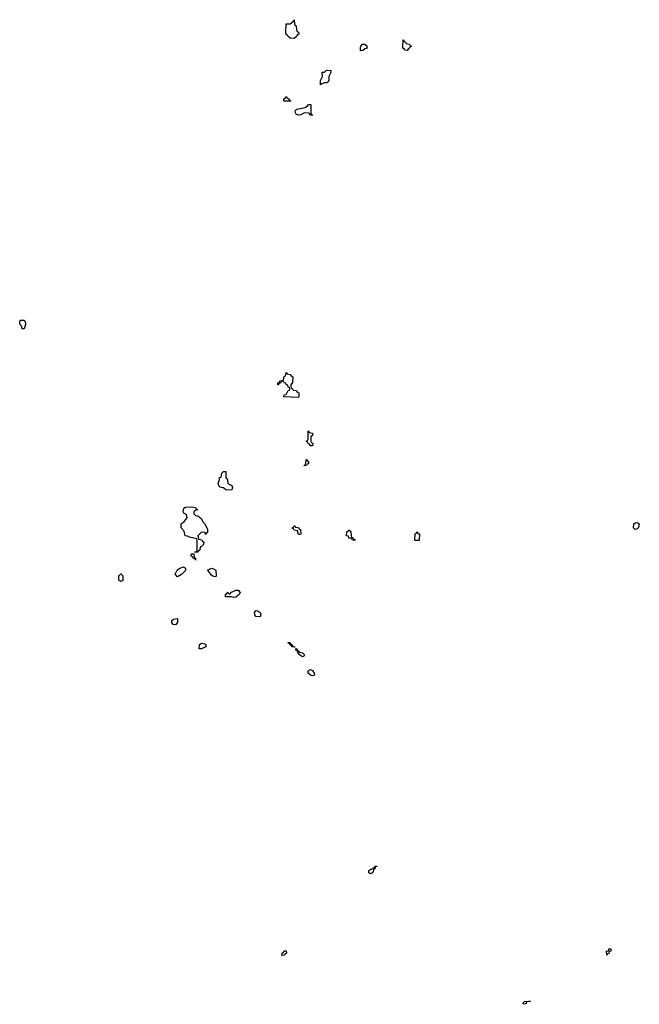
# Model space of a CAD drawing. Header units: inches. Extents: x 2710028 to 2964570, y 496606 to 722708.
# Tile 34 of 228: x 2762306 to 2768452, y 640502 to 650274. Entities that reach past the tile are written whole.
import ezdxf

# ---------------------------------------------------------------- set-up
doc = ezdxf.new("R2010")
doc.units = ezdxf.units.IN
doc.header["$MEASUREMENT"] = 0
doc.layers.add('C7664', color=7, linetype='Continuous')
doc.layers.add('C7665', color=7, linetype='Continuous')

msp = doc.modelspace()

# ---------------------------------------------------------------- linework, layer by layer
at = {"layer": 'C7664', "color": 6}
for points in [[(2765750.6, 650000), (2765751, 649990), (2765730, 649986), (2765710, 649968), (2765686, 649966), (2765688.1, 650000)], [(2766177.3, 650000), (2766174, 649990), (2766158, 649982), (2766150, 649968.7), (2766126, 649970), (2766122, 649982), (2766106, 649990), (2766106.5, 650000)]]:
    msp.add_lwpolyline(points, dxfattribs=at)
for points in [[(2765290, 649628), (2765288.7, 649670), (2765308.7, 649710), (2765307.3, 649752.7), (2765330, 649754), (2765350, 649774), (2765392, 649770), (2765392, 649750), (2765371, 649710), (2765371.3, 649670), (2765363.6, 649656.4), (2765351.1, 649648.9), (2765330, 649648.7), (2765302, 649638)], [(2764930, 649466), (2764926, 649470), (2764926, 649490), (2764942, 649498), (2764946, 649510), (2764951.6, 649511.6), (2764958, 649498), (2764974, 649490), (2764978, 649478), (2764994, 649470), (2764990, 649466)], [(2765190, 649326), (2765182, 649342), (2765170, 649346), (2765130, 649348), (2765094, 649330), (2765068, 649328), (2765050, 649338), (2765042, 649350), (2765038, 649370), (2765054.6, 649385.4), (2765136.4, 649403.6), (2765160.4, 649419.6), (2765169.1, 649430.9), (2765192.7, 649432.7), (2765192.7, 649352.7), (2765198, 649338), (2765212, 649330), (2765210, 649326)], [(2762330, 647206), (2762328, 647228), (2762310, 647246), (2762306, 647270), (2762310, 647291.3), (2762350, 647292), (2762362, 647270), (2762362, 647250), (2762350, 647206)], [(2765070, 646526), (2764926, 646530), (2764928.7, 646551.3), (2764950, 646554), (2764970, 646594), (2764982, 646598), (2764986, 646610), (2764982, 646622), (2764970, 646626), (2764966, 646646), (2764948.9, 646648.9), (2764946, 646666), (2764928.4, 646668.4), (2764922, 646682), (2764910, 646686), (2764898, 646682), (2764892, 646668), (2764878, 646662), (2764874, 646650), (2764866, 646650), (2764866, 646670), (2764882, 646678), (2764886, 646690), (2764922, 646698), (2764928.4, 646731.6), (2764942, 646738), (2764950, 646774), (2764958, 646758), (2764990, 646754), (2764998, 646738), (2765014, 646730), (2765012.7, 646672.7), (2764994, 646650), (2764994, 646630), (2764998, 646618), (2765012, 646612), (2765018, 646598), (2765052.7, 646592.7), (2765058, 646578), (2765074, 646570), (2765074, 646530)], [(2765190, 646046), (2765182, 646062), (2765167.3, 646067.3), (2765162, 646082), (2765146, 646090), (2765162, 646098), (2765166, 646110), (2765166, 646190), (2765170, 646194), (2765178, 646178), (2765211.6, 646171.6), (2765211.6, 646148.4), (2765198, 646142), (2765194, 646130), (2765194, 646090), (2765198, 646078), (2765214, 646070), (2765210, 646046)], [(2765126, 645846), (2765130, 645854), (2765142, 645858), (2765150, 645914), (2765158, 645898), (2765171.3, 645890), (2765170, 645866), (2765158, 645862), (2765150, 645848)], [(2764390, 645604), (2764349.5, 645609.5), (2764328.9, 645628.9), (2764306, 645630), (2764290, 645638), (2764282, 645650), (2764275.3, 645670), (2764288, 645710), (2764288, 645730), (2764306, 645734), (2764310, 645774), (2764326, 645790), (2764351, 645790), (2764351, 645730), (2764366.4, 645706.4), (2764372, 645672), (2764410.7, 645650), (2764417.3, 645630), (2764410, 645609.2)], [(2764150, 645166), (2764146, 645186), (2764110, 645188), (2764074, 645150), (2764078, 645118), (2764111.6, 645111.6), (2764118, 645098), (2764134, 645090), (2764130, 645066), (2764110, 645046), (2764098, 645042), (2764090, 645006), (2764078, 645002), (2764070, 644988), (2764046, 644986), (2764047.3, 644992.7), (2764062, 644998), (2764066, 645010), (2764066, 645110), (2764062, 645122), (2763990, 645139), (2763969.2, 645149.2), (2763948.7, 645150), (2763936.4, 645196.4), (2763909, 645230), (2763909.2, 645270), (2763942, 645298), (2763968, 645330), (2763962, 645362), (2763935.3, 645375.3), (2763928.7, 645390), (2763934, 645426), (2763950, 645434.8), (2764010, 645438), (2764050, 645432), (2764058, 645418), (2764070, 645414), (2764071.3, 645408.7), (2764052.7, 645407.3), (2764034, 645390), (2764034, 645370), (2764050, 645354), (2764071.6, 645351.6), (2764104.7, 645324.7), (2764126, 645286), (2764142, 645270), (2764170, 645214), (2764170, 645186), (2764158, 645182)], [(2765070, 645166), (2765062, 645202), (2765030, 645208), (2765022, 645222), (2765010, 645226), (2765008, 645232), (2765022, 645238), (2765028, 645252), (2765034, 645250), (2765038, 645238), (2765070, 645234), (2765078, 645218), (2765092.7, 645212.7), (2765094, 645170), (2765090, 645166)], [(2768410, 645215.3), (2768395.3, 645230), (2768398, 645270), (2768410, 645282), (2768430, 645284.7), (2768452, 645270), (2768445.4, 645234.6), (2768430, 645222)], [(2765630, 645106), (2765606, 645110), (2765602, 645122), (2765588, 645128), (2765570, 645128.7), (2765567.3, 645147.3), (2765549, 645150), (2765549.4, 645190), (2765563.1, 645196.9), (2765570, 645211), (2765590, 645194), (2765592.7, 645152.7), (2765598, 645138), (2765610, 645134), (2765618, 645118), (2765632, 645112)], [(2766230, 645106), (2766226, 645110), (2766228.4, 645171.6), (2766242, 645178), (2766250, 645194), (2766254, 645174), (2766271, 645170), (2766270, 645106)], [(2764050, 644908.7), (2764042, 644922), (2764026, 644930), (2764022, 644942), (2764008.4, 644948.4), (2764010, 644974), (2764034, 644974), (2764038, 644938), (2764051.1, 644931.1)], [(2763310, 644698), (2763288, 644710), (2763290, 644754), (2763310, 644774), (2763330, 644754), (2763330, 644708.7)], [(2763870, 644746), (2763848.7, 644770), (2763868.7, 644810), (2763895.3, 644830), (2763930, 644844.7), (2763950, 644832), (2763950, 644808.7), (2763910, 644768.7)], [(2764250, 644746), (2764230, 644748), (2764210, 644762), (2764180.4, 644800.4), (2764168, 644810), (2764210, 644831), (2764230, 644824.7), (2764250.9, 644810.9), (2764254, 644750)], [(2764430, 644538), (2764407.3, 644547.3), (2764346, 644546), (2764348, 644570), (2764362, 644578), (2764370, 644594), (2764378, 644578), (2764390, 644574), (2764408, 644592), (2764448.4, 644611.6), (2764471.6, 644611.6), (2764491.6, 644588.4), (2764482, 644570), (2764450, 644542)], [(2764690, 644348), (2764648, 644350), (2764641.2, 644361.2), (2764635.3, 644390), (2764648, 644410), (2764670, 644404.7), (2764692, 644390), (2764698, 644370)], [(2763850, 644269), (2763828, 644270), (2763815.3, 644290), (2763815.3, 644310), (2763830, 644324.7), (2763870, 644331.3), (2763871, 644290)], [(2764110, 644028.7), (2764086, 644030), (2764090, 644072), (2764110, 644084.7), (2764139.6, 644079.6), (2764152.7, 644072.7), (2764151.1, 644048.9)], [(2765030, 644046), (2765006, 644050), (2765002, 644062), (2764990, 644066), (2764982, 644082), (2764970, 644086), (2764970, 644094), (2764990, 644094), (2764994, 644074), (2765010, 644072), (2765014, 644054), (2765034, 644050), (2765034, 644046)], [(2765110, 643949.2), (2765082, 643970), (2765066, 643994), (2765066, 644006), (2765048, 644010), (2765046, 644034), (2765054, 644030), (2765058, 644018), (2765070, 644014), (2765078, 643998), (2765110, 643990.8), (2765130.6, 643970.6), (2765123.6, 643956.4)], [(2765210, 643762), (2765189.4, 643769.4), (2765168.7, 643790), (2765168.7, 643810), (2765190, 643826), (2765210, 643816), (2765226, 643790), (2765230, 643768)], [(2765790, 641798), (2765768.4, 641808.4), (2765768.7, 641830), (2765790, 641842), (2765798, 641842), (2765810, 641854), (2765822, 641858), (2765830, 641874), (2765850, 641874), (2765850, 641868.7), (2765832.7, 641867.3), (2765832.7, 641852.7), (2765830, 641846), (2765818, 641842), (2765810, 641808.7)], [(2768130, 640988.7), (2768128, 641030), (2768146, 641034), (2768150, 641054), (2768170, 641054), (2768171.3, 641030), (2768154, 641026), (2768150, 641006), (2768138, 641002)], [(2764910, 640986), (2764906, 640990), (2764908, 641010), (2764922, 641018), (2764930, 641031.3), (2764950, 641031.3), (2764951, 641010), (2764938, 641002), (2764930, 640988.7)], [(2767310, 640502), (2767298, 640510), (2767304.7, 640515.3), (2767310, 640530.5), (2767372, 640532), (2767334, 640526), (2767330, 640509.2)]]:
    msp.add_lwpolyline(points, close=True, dxfattribs=at)
at = {"layer": 'C7665', "color": 6}
msp.add_lwpolyline([(2765030, 650086), (2764988, 650090), (2764966, 650110), (2764962, 650122), (2764950, 650126), (2764946, 650150), (2764950, 650234), (2764990, 650234), (2765002, 650238), (2765006, 650250), (2765022, 650258), (2765030, 650274), (2765032.7, 650232.7), (2765038, 650218), (2765050, 650214), (2765052.7, 650172.7), (2765058, 650158), (2765072, 650150), (2765074, 650130), (2765058, 650122), (2765054, 650110)], close=True, dxfattribs=at)
for points in [[(2766106.5, 650000), (2766110, 650074), (2766118, 650058), (2766134, 650050), (2766138, 650038), (2766174, 650030), (2766178, 650018), (2766192, 650010), (2766178, 650002), (2766177.3, 650000)], [(2765688.1, 650000), (2765688.7, 650010), (2765706, 650030), (2765730, 650032), (2765750, 650014), (2765750.6, 650000)]]:
    msp.add_lwpolyline(points, dxfattribs=at)

doc.saveas('drawing.dxf')
